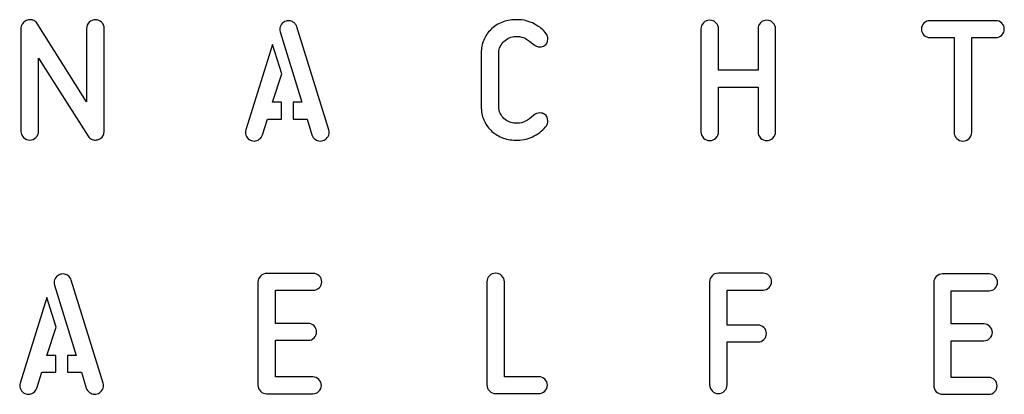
# Model space of a CAD drawing. Header units: millimetres. Extents: x -145 to 145, y -187 to 145.
# Tile 12 of 31: x 6 to 79, y -51 to -24. Entities that reach past the tile are written whole.
import ezdxf

# ---------------------------------------------------------------- set-up
doc = ezdxf.new("R2010")
doc.units = ezdxf.units.MM
doc.header["$MEASUREMENT"] = 0
doc.layers.add('Ebene 1', color=7, linetype='Continuous')

msp = doc.modelspace()

# ---------------------------------------------------------------- linework, layer by layer
at = {"layer": 'Ebene 1', "color": 1}
for points, knots in [([(7.1351, -26.4884), (7.1351, -26.4884), (7.1351, -31.8789), (7.1351, -31.8789), (7.1351, -31.8789), (7.1351, -32.0576), (7.0716, -32.2105), (6.9446, -32.3375), (6.9446, -32.3375), (6.8176, -32.4645), (6.6647, -32.528), (6.486, -32.528), (6.486, -32.528), (6.3072, -32.528), (6.1544, -32.4645), (6.0274, -32.3375), (6.0274, -32.3375), (5.9004, -32.2105), (5.8369, -32.0576), (5.8369, -31.8789), (5.8369, -31.8789), (5.8369, -31.8789), (5.8369, -24.273), (5.8369, -24.273), (5.8369, -24.273), (5.8369, -24.0472), (5.9403, -23.8685), (6.1473, -23.7368), (6.1473, -23.7368), (6.2508, -23.6709), (6.3684, -23.638), (6.5001, -23.638), (6.5001, -23.638), (6.6036, -23.638), (6.7023, -23.6615), (6.7964, -23.7086), (6.7964, -23.7086), (6.8905, -23.7556), (6.9658, -23.8262), (7.0222, -23.9202), (7.0222, -23.9202), (7.0222, -23.9202), (10.6911, -29.7058), (10.6911, -29.7058), (10.6911, -29.7058), (10.6911, -29.7058), (10.6911, -24.2871), (10.6911, -24.2871), (10.6911, -24.2871), (10.6911, -24.1084), (10.7546, -23.9555), (10.8816, -23.8285), (10.8816, -23.8285), (11.0086, -23.7015), (11.1615, -23.638), (11.3402, -23.638), (11.3402, -23.638), (11.5189, -23.638), (11.6718, -23.7015), (11.7988, -23.8285), (11.7988, -23.8285), (11.9258, -23.9555), (11.9893, -24.1084), (11.9893, -24.2871), (11.9893, -24.2871), (11.9893, -24.2871), (11.9893, -31.893), (11.9893, -31.893), (11.9893, -31.893), (11.9893, -32.1282), (11.8952, -32.3022), (11.7071, -32.4151), (11.7071, -32.4151), (11.5754, -32.4904), (11.4531, -32.528), (11.3402, -32.528), (11.3402, -32.528), (11.2367, -32.528), (11.1356, -32.5045), (11.0368, -32.4574), (11.0368, -32.4574), (10.938, -32.4104), (10.8604, -32.3399), (10.804, -32.2458), (10.804, -32.2458), (10.804, -32.2458), (7.1351, -26.4884), (7.1351, -26.4884)], [0, 0, 0, 0, 0.0454545, 0.0454545, 0.0454545, 0.0454545, 0.0909091, 0.0909091, 0.0909091, 0.0909091, 0.1363636, 0.1363636, 0.1363636, 0.1363636, 0.1818182, 0.1818182, 0.1818182, 0.1818182, 0.2272727, 0.2272727, 0.2272727, 0.2272727, 0.2727273, 0.2727273, 0.2727273, 0.2727273, 0.3181818, 0.3181818, 0.3181818, 0.3181818, 0.3636364, 0.3636364, 0.3636364, 0.3636364, 0.4090909, 0.4090909, 0.4090909, 0.4090909, 0.4545455, 0.4545455, 0.4545455, 0.4545455, 0.5, 0.5, 0.5, 0.5, 0.5454545, 0.5454545, 0.5454545, 0.5454545, 0.5909091, 0.5909091, 0.5909091, 0.5909091, 0.6363636, 0.6363636, 0.6363636, 0.6363636, 0.6818182, 0.6818182, 0.6818182, 0.6818182, 0.7272727, 0.7272727, 0.7272727, 0.7272727, 0.7727273, 0.7727273, 0.7727273, 0.7727273, 0.8181818, 0.8181818, 0.8181818, 0.8181818, 0.8636364, 0.8636364, 0.8636364, 0.8636364, 0.9090909, 0.9090909, 0.9090909, 0.9090909, 0.9545455, 0.9545455, 0.9545455, 0.9545455, 1, 1, 1, 1]), ([(28.5909, -31.767), (28.6097, -31.8423), (28.6191, -31.9035), (28.6191, -31.9505), (28.6191, -31.9505), (28.6191, -32.0916), (28.5721, -32.2233), (28.478, -32.3456), (28.478, -32.3456), (28.3839, -32.4679), (28.2757, -32.5432), (28.1534, -32.5714), (28.1534, -32.5714), (28.097, -32.5902), (28.0311, -32.5996), (27.9559, -32.5996), (27.9559, -32.5996), (27.8242, -32.5996), (27.7019, -32.5573), (27.589, -32.4726), (27.589, -32.4726), (27.4761, -32.3879), (27.3961, -32.2797), (27.3491, -32.148), (27.3491, -32.148), (27.3491, -32.148), (26.9822, -30.9768), (26.9822, -30.9768), (26.9822, -30.9768), (26.9822, -30.9768), (25.9521, -30.9768), (25.9521, -30.9768), (25.9521, -30.9768), (25.9521, -30.9768), (25.9521, -29.735), (25.9521, -29.735), (25.9521, -29.735), (25.9521, -29.735), (26.6012, -29.735), (26.6012, -29.735), (26.6012, -29.735), (26.6012, -29.735), (24.9926, -24.5422), (24.9926, -24.5422), (24.9926, -24.5422), (24.9737, -24.4669), (24.9643, -24.4058), (24.9643, -24.3587), (24.9643, -24.3587), (24.9643, -24.2176), (25.0114, -24.0859), (25.1054, -23.9636), (25.1054, -23.9636), (25.1995, -23.8413), (25.3077, -23.7661), (25.43, -23.7378), (25.43, -23.7378), (25.4864, -23.719), (25.5523, -23.7096), (25.6276, -23.7096), (25.6276, -23.7096), (25.7593, -23.7096), (25.8816, -23.7519), (25.9944, -23.8366), (25.9944, -23.8366), (26.1073, -23.9213), (26.1873, -24.0295), (26.2343, -24.1612), (26.2343, -24.1612), (26.2343, -24.1612), (28.5909, -31.767), (28.5909, -31.767)], [0, 0, 0, 0, 0.0555556, 0.0555556, 0.0555556, 0.0555556, 0.1111111, 0.1111111, 0.1111111, 0.1111111, 0.1666667, 0.1666667, 0.1666667, 0.1666667, 0.2222222, 0.2222222, 0.2222222, 0.2222222, 0.2777778, 0.2777778, 0.2777778, 0.2777778, 0.3333333, 0.3333333, 0.3333333, 0.3333333, 0.3888889, 0.3888889, 0.3888889, 0.3888889, 0.4444444, 0.4444444, 0.4444444, 0.4444444, 0.5, 0.5, 0.5, 0.5, 0.5555556, 0.5555556, 0.5555556, 0.5555556, 0.6111111, 0.6111111, 0.6111111, 0.6111111, 0.6666667, 0.6666667, 0.6666667, 0.6666667, 0.7222222, 0.7222222, 0.7222222, 0.7222222, 0.7777778, 0.7777778, 0.7777778, 0.7777778, 0.8333333, 0.8333333, 0.8333333, 0.8333333, 0.8888889, 0.8888889, 0.8888889, 0.8888889, 0.9444444, 0.9444444, 0.9444444, 0.9444444, 1, 1, 1, 1]), ([(42.4026, -32.5288), (42.0263, -32.5288), (41.6829, -32.4629), (41.3724, -32.3312), (41.3724, -32.3312), (41.062, -32.1995), (40.7939, -32.0232), (40.5681, -31.8021), (40.5681, -31.8021), (40.3423, -31.581), (40.1683, -31.3223), (40.046, -31.026), (40.046, -31.026), (39.9237, -30.7296), (39.8626, -30.4121), (39.8626, -30.0735), (39.8626, -30.0735), (39.8626, -30.0735), (39.8626, -26.0941), (39.8626, -26.0941), (39.8626, -26.0941), (39.8626, -25.7555), (39.9237, -25.438), (40.046, -25.1416), (40.046, -25.1416), (40.1683, -24.8453), (40.3423, -24.5866), (40.5681, -24.3655), (40.5681, -24.3655), (40.7939, -24.1445), (41.062, -23.9681), (41.3724, -23.8364), (41.3724, -23.8364), (41.6829, -23.7047), (42.0263, -23.6388), (42.4026, -23.6388), (42.4026, -23.6388), (42.4026, -23.6388), (42.5437, -23.6388), (42.5437, -23.6388), (42.5437, -23.6388), (42.9858, -23.6388), (43.3997, -23.7423), (43.7854, -23.9493), (43.7854, -23.9493), (44.1711, -24.1562), (44.4675, -24.4055), (44.6744, -24.6971), (44.6744, -24.6971), (44.7497, -24.8006), (44.7873, -24.9229), (44.7873, -25.064), (44.7873, -25.064), (44.7873, -25.271), (44.7074, -25.4309), (44.5474, -25.5438), (44.5474, -25.5438), (44.4534, -25.6097), (44.3358, -25.6426), (44.1947, -25.6426), (44.1947, -25.6426), (44.0159, -25.6426), (43.8654, -25.5861), (43.7431, -25.4732), (43.7431, -25.4732), (43.3198, -25.0781), (42.92, -24.8806), (42.5437, -24.8806), (42.5437, -24.8806), (42.5437, -24.8806), (42.4026, -24.8806), (42.4026, -24.8806), (42.4026, -24.8806), (42.2426, -24.8806), (42.0874, -24.9135), (41.9369, -24.9794), (41.9369, -24.9794), (41.7864, -25.0452), (41.6547, -25.1322), (41.5418, -25.2404), (41.5418, -25.2404), (41.4289, -25.3486), (41.3372, -25.4756), (41.2666, -25.6214), (41.2666, -25.6214), (41.1961, -25.7672), (41.1608, -25.9248), (41.1608, -26.0941), (41.1608, -26.0941), (41.1608, -26.0941), (41.1608, -30.0735), (41.1608, -30.0735), (41.1608, -30.0735), (41.1608, -30.2428), (41.1961, -30.4004), (41.2666, -30.5462), (41.2666, -30.5462), (41.3372, -30.692), (41.4289, -30.819), (41.5418, -30.9272), (41.5418, -30.9272), (41.6547, -31.0354), (41.7864, -31.1224), (41.9369, -31.1882), (41.9369, -31.1882), (42.0874, -31.2541), (42.2426, -31.287), (42.4026, -31.287), (42.4026, -31.287), (42.4026, -31.287), (42.5437, -31.287), (42.5437, -31.287), (42.5437, -31.287), (42.92, -31.287), (43.3198, -31.0895), (43.7431, -30.6944), (43.7431, -30.6944), (43.8654, -30.5815), (44.0159, -30.525), (44.1947, -30.525), (44.1947, -30.525), (44.3358, -30.525), (44.4534, -30.5579), (44.5474, -30.6238), (44.5474, -30.6238), (44.7074, -30.7367), (44.7873, -30.8966), (44.7873, -31.1036), (44.7873, -31.1036), (44.7873, -31.2447), (44.7497, -31.367), (44.6744, -31.4705), (44.6744, -31.4705), (44.4675, -31.7621), (44.1711, -32.0114), (43.7854, -32.2184), (43.7854, -32.2184), (43.3997, -32.4253), (42.9858, -32.5288), (42.5437, -32.5288), (42.5437, -32.5288), (42.5437, -32.5288), (42.4026, -32.5288), (42.4026, -32.5288)], [0, 0, 0, 0, 0.0277778, 0.0277778, 0.0277778, 0.0277778, 0.0555556, 0.0555556, 0.0555556, 0.0555556, 0.0833333, 0.0833333, 0.0833333, 0.0833333, 0.1111111, 0.1111111, 0.1111111, 0.1111111, 0.1388889, 0.1388889, 0.1388889, 0.1388889, 0.1666667, 0.1666667, 0.1666667, 0.1666667, 0.1944444, 0.1944444, 0.1944444, 0.1944444, 0.2222222, 0.2222222, 0.2222222, 0.2222222, 0.25, 0.25, 0.25, 0.25, 0.2777778, 0.2777778, 0.2777778, 0.2777778, 0.3055556, 0.3055556, 0.3055556, 0.3055556, 0.3333333, 0.3333333, 0.3333333, 0.3333333, 0.3611111, 0.3611111, 0.3611111, 0.3611111, 0.3888889, 0.3888889, 0.3888889, 0.3888889, 0.4166667, 0.4166667, 0.4166667, 0.4166667, 0.4444444, 0.4444444, 0.4444444, 0.4444444, 0.4722222, 0.4722222, 0.4722222, 0.4722222, 0.5, 0.5, 0.5, 0.5, 0.5277778, 0.5277778, 0.5277778, 0.5277778, 0.5555556, 0.5555556, 0.5555556, 0.5555556, 0.5833333, 0.5833333, 0.5833333, 0.5833333, 0.6111111, 0.6111111, 0.6111111, 0.6111111, 0.6388889, 0.6388889, 0.6388889, 0.6388889, 0.6666667, 0.6666667, 0.6666667, 0.6666667, 0.6944444, 0.6944444, 0.6944444, 0.6944444, 0.7222222, 0.7222222, 0.7222222, 0.7222222, 0.75, 0.75, 0.75, 0.75, 0.7777778, 0.7777778, 0.7777778, 0.7777778, 0.8055556, 0.8055556, 0.8055556, 0.8055556, 0.8333333, 0.8333333, 0.8333333, 0.8333333, 0.8611111, 0.8611111, 0.8611111, 0.8611111, 0.8888889, 0.8888889, 0.8888889, 0.8888889, 0.9166667, 0.9166667, 0.9166667, 0.9166667, 0.9444444, 0.9444444, 0.9444444, 0.9444444, 0.9722222, 0.9722222, 0.9722222, 0.9722222, 1, 1, 1, 1]), ([(61.621, -31.9161), (61.621, -32.0948), (61.5575, -32.2477), (61.4305, -32.3747), (61.4305, -32.3747), (61.3035, -32.5017), (61.1506, -32.5652), (60.9719, -32.5652), (60.9719, -32.5652), (60.7932, -32.5652), (60.6403, -32.5017), (60.5133, -32.3747), (60.5133, -32.3747), (60.3863, -32.2477), (60.3228, -32.0948), (60.3228, -31.9161), (60.3228, -31.9161), (60.3228, -31.9161), (60.3228, -28.6141), (60.3228, -28.6141), (60.3228, -28.6141), (60.3228, -28.6141), (57.4018, -28.6141), (57.4018, -28.6141), (57.4018, -28.6141), (57.4018, -28.6141), (57.4018, -31.9161), (57.4018, -31.9161), (57.4018, -31.9161), (57.4018, -32.0948), (57.3383, -32.2477), (57.2113, -32.3747), (57.2113, -32.3747), (57.0843, -32.5017), (56.9314, -32.5652), (56.7527, -32.5652), (56.7527, -32.5652), (56.5739, -32.5652), (56.4211, -32.5017), (56.2941, -32.3747), (56.2941, -32.3747), (56.1671, -32.2477), (56.1036, -32.0948), (56.1036, -31.9161), (56.1036, -31.9161), (56.1036, -31.9161), (56.1036, -24.3243), (56.1036, -24.3243), (56.1036, -24.3243), (56.1036, -24.1456), (56.1671, -23.9927), (56.2941, -23.8657), (56.2941, -23.8657), (56.4211, -23.7387), (56.5739, -23.6752), (56.7527, -23.6752), (56.7527, -23.6752), (56.9314, -23.6752), (57.0843, -23.7387), (57.2113, -23.8657), (57.2113, -23.8657), (57.3383, -23.9927), (57.4018, -24.1456), (57.4018, -24.3243), (57.4018, -24.3243), (57.4018, -24.3243), (57.4018, -27.3723), (57.4018, -27.3723), (57.4018, -27.3723), (57.4018, -27.3723), (60.3228, -27.3723), (60.3228, -27.3723), (60.3228, -27.3723), (60.3228, -27.3723), (60.3228, -24.3243), (60.3228, -24.3243), (60.3228, -24.3243), (60.3228, -24.1456), (60.3863, -23.9927), (60.5133, -23.8657), (60.5133, -23.8657), (60.6403, -23.7387), (60.7932, -23.6752), (60.9719, -23.6752), (60.9719, -23.6752), (61.1506, -23.6752), (61.3035, -23.7387), (61.4305, -23.8657), (61.4305, -23.8657), (61.5575, -23.9927), (61.621, -24.1456), (61.621, -24.3243), (61.621, -24.3243), (61.621, -24.3243), (61.621, -31.9161), (61.621, -31.9161)], [0, 0, 0, 0, 0.0416667, 0.0416667, 0.0416667, 0.0416667, 0.0833333, 0.0833333, 0.0833333, 0.0833333, 0.125, 0.125, 0.125, 0.125, 0.1666667, 0.1666667, 0.1666667, 0.1666667, 0.2083333, 0.2083333, 0.2083333, 0.2083333, 0.25, 0.25, 0.25, 0.25, 0.2916667, 0.2916667, 0.2916667, 0.2916667, 0.3333333, 0.3333333, 0.3333333, 0.3333333, 0.375, 0.375, 0.375, 0.375, 0.4166667, 0.4166667, 0.4166667, 0.4166667, 0.4583333, 0.4583333, 0.4583333, 0.4583333, 0.5, 0.5, 0.5, 0.5, 0.5416667, 0.5416667, 0.5416667, 0.5416667, 0.5833333, 0.5833333, 0.5833333, 0.5833333, 0.625, 0.625, 0.625, 0.625, 0.6666667, 0.6666667, 0.6666667, 0.6666667, 0.7083333, 0.7083333, 0.7083333, 0.7083333, 0.75, 0.75, 0.75, 0.75, 0.7916667, 0.7916667, 0.7916667, 0.7916667, 0.8333333, 0.8333333, 0.8333333, 0.8333333, 0.875, 0.875, 0.875, 0.875, 0.9166667, 0.9166667, 0.9166667, 0.9166667, 0.9583333, 0.9583333, 0.9583333, 0.9583333, 1, 1, 1, 1]), ([(77.9096, -23.7108), (78.0789, -23.7108), (78.2247, -23.772), (78.347, -23.8943), (78.347, -23.8943), (78.4693, -24.0165), (78.5305, -24.1624), (78.5305, -24.3317), (78.5305, -24.3317), (78.5305, -24.501), (78.4693, -24.6468), (78.347, -24.7691), (78.347, -24.7691), (78.2247, -24.8914), (78.0789, -24.9526), (77.9096, -24.9526), (77.9096, -24.9526), (77.9096, -24.9526), (76.1175, -24.9526), (76.1175, -24.9526), (76.1175, -24.9526), (76.1175, -24.9526), (76.1175, -31.9517), (76.1175, -31.9517), (76.1175, -31.9517), (76.1175, -32.1304), (76.054, -32.2833), (75.927, -32.4103), (75.927, -32.4103), (75.8, -32.5373), (75.6471, -32.6008), (75.4684, -32.6008), (75.4684, -32.6008), (75.2896, -32.6008), (75.1368, -32.5373), (75.0098, -32.4103), (75.0098, -32.4103), (74.8828, -32.2833), (74.8193, -32.1304), (74.8193, -31.9517), (74.8193, -31.9517), (74.8193, -31.9517), (74.8193, -24.9526), (74.8193, -24.9526), (74.8193, -24.9526), (74.8193, -24.9526), (73.0272, -24.9526), (73.0272, -24.9526), (73.0272, -24.9526), (72.8578, -24.9526), (72.712, -24.8914), (72.5897, -24.7691), (72.5897, -24.7691), (72.4674, -24.6468), (72.4063, -24.501), (72.4063, -24.3317), (72.4063, -24.3317), (72.4063, -24.1624), (72.4674, -24.0165), (72.5897, -23.8943), (72.5897, -23.8943), (72.712, -23.772), (72.8578, -23.7108), (73.0272, -23.7108), (73.0272, -23.7108), (73.0272, -23.7108), (77.9096, -23.7108), (77.9096, -23.7108)], [0, 0, 0, 0, 0.0588235, 0.0588235, 0.0588235, 0.0588235, 0.1176471, 0.1176471, 0.1176471, 0.1176471, 0.1764706, 0.1764706, 0.1764706, 0.1764706, 0.2352941, 0.2352941, 0.2352941, 0.2352941, 0.2941176, 0.2941176, 0.2941176, 0.2941176, 0.3529412, 0.3529412, 0.3529412, 0.3529412, 0.4117647, 0.4117647, 0.4117647, 0.4117647, 0.4705882, 0.4705882, 0.4705882, 0.4705882, 0.5294118, 0.5294118, 0.5294118, 0.5294118, 0.5882353, 0.5882353, 0.5882353, 0.5882353, 0.6470588, 0.6470588, 0.6470588, 0.6470588, 0.7058824, 0.7058824, 0.7058824, 0.7058824, 0.7647059, 0.7647059, 0.7647059, 0.7647059, 0.8235294, 0.8235294, 0.8235294, 0.8235294, 0.8823529, 0.8823529, 0.8823529, 0.8823529, 0.9411765, 0.9411765, 0.9411765, 0.9411765, 1, 1, 1, 1]), ([(25.1196, -27.6325), (25.1196, -27.6325), (24.4422, -29.735), (24.4422, -29.735), (24.4422, -29.735), (24.4422, -29.735), (25.1054, -29.735), (25.1054, -29.735), (25.1054, -29.735), (25.1054, -29.735), (25.1054, -30.9768), (25.1054, -30.9768), (25.1054, -30.9768), (25.1054, -30.9768), (24.0612, -30.9768), (24.0612, -30.9768), (24.0612, -30.9768), (24.0612, -30.9768), (23.6943, -32.148), (23.6943, -32.148), (23.6943, -32.148), (23.6473, -32.2797), (23.5673, -32.3879), (23.4544, -32.4726), (23.4544, -32.4726), (23.3416, -32.5573), (23.2193, -32.5996), (23.0876, -32.5996), (23.0876, -32.5996), (23.0123, -32.5996), (22.9464, -32.5902), (22.89, -32.5714), (22.89, -32.5714), (22.7677, -32.5432), (22.6595, -32.4679), (22.5654, -32.3456), (22.5654, -32.3456), (22.4714, -32.2233), (22.4243, -32.0916), (22.4243, -31.9505), (22.4243, -31.9505), (22.4243, -31.9035), (22.4337, -31.8423), (22.4526, -31.767), (22.4526, -31.767), (22.4526, -31.767), (24.4281, -25.4594), (24.4281, -25.4594), (24.4281, -25.4594), (24.4281, -25.4594), (25.1196, -27.6325), (25.1196, -27.6325)], [0, 0, 0, 0, 0.0769231, 0.0769231, 0.0769231, 0.0769231, 0.1538462, 0.1538462, 0.1538462, 0.1538462, 0.2307692, 0.2307692, 0.2307692, 0.2307692, 0.3076923, 0.3076923, 0.3076923, 0.3076923, 0.3846154, 0.3846154, 0.3846154, 0.3846154, 0.4615385, 0.4615385, 0.4615385, 0.4615385, 0.5384615, 0.5384615, 0.5384615, 0.5384615, 0.6153846, 0.6153846, 0.6153846, 0.6153846, 0.6923077, 0.6923077, 0.6923077, 0.6923077, 0.7692308, 0.7692308, 0.7692308, 0.7692308, 0.8461538, 0.8461538, 0.8461538, 0.8461538, 0.9230769, 0.9230769, 0.9230769, 0.9230769, 1, 1, 1, 1]), ([(11.908, -50.4699), (11.9268, -50.5452), (11.9362, -50.6064), (11.9362, -50.6534), (11.9362, -50.6534), (11.9362, -50.7945), (11.8892, -50.9262), (11.7951, -51.0485), (11.7951, -51.0485), (11.701, -51.1708), (11.5928, -51.2461), (11.4705, -51.2743), (11.4705, -51.2743), (11.4141, -51.2931), (11.3482, -51.3025), (11.273, -51.3025), (11.273, -51.3025), (11.1413, -51.3025), (11.019, -51.2602), (10.9061, -51.1755), (10.9061, -51.1755), (10.7932, -51.0908), (10.7132, -50.9826), (10.6662, -50.8509), (10.6662, -50.8509), (10.6662, -50.8509), (10.2993, -49.6797), (10.2993, -49.6797), (10.2993, -49.6797), (10.2993, -49.6797), (9.2692, -49.6797), (9.2692, -49.6797), (9.2692, -49.6797), (9.2692, -49.6797), (9.2692, -48.4379), (9.2692, -48.4379), (9.2692, -48.4379), (9.2692, -48.4379), (9.9183, -48.4379), (9.9183, -48.4379), (9.9183, -48.4379), (9.9183, -48.4379), (8.3097, -43.2451), (8.3097, -43.2451), (8.3097, -43.2451), (8.2908, -43.1698), (8.2814, -43.1087), (8.2814, -43.0616), (8.2814, -43.0616), (8.2814, -42.9205), (8.3285, -42.7888), (8.4225, -42.6665), (8.4225, -42.6665), (8.5166, -42.5442), (8.6248, -42.469), (8.7471, -42.4407), (8.7471, -42.4407), (8.8035, -42.4219), (8.8694, -42.4125), (8.9447, -42.4125), (8.9447, -42.4125), (9.0764, -42.4125), (9.1987, -42.4548), (9.3115, -42.5395), (9.3115, -42.5395), (9.4244, -42.6242), (9.5044, -42.7324), (9.5514, -42.8641), (9.5514, -42.8641), (9.5514, -42.8641), (11.908, -50.4699), (11.908, -50.4699)], [0, 0, 0, 0, 0.0555556, 0.0555556, 0.0555556, 0.0555556, 0.1111111, 0.1111111, 0.1111111, 0.1111111, 0.1666667, 0.1666667, 0.1666667, 0.1666667, 0.2222222, 0.2222222, 0.2222222, 0.2222222, 0.2777778, 0.2777778, 0.2777778, 0.2777778, 0.3333333, 0.3333333, 0.3333333, 0.3333333, 0.3888889, 0.3888889, 0.3888889, 0.3888889, 0.4444444, 0.4444444, 0.4444444, 0.4444444, 0.5, 0.5, 0.5, 0.5, 0.5555556, 0.5555556, 0.5555556, 0.5555556, 0.6111111, 0.6111111, 0.6111111, 0.6111111, 0.6666667, 0.6666667, 0.6666667, 0.6666667, 0.7222222, 0.7222222, 0.7222222, 0.7222222, 0.7777778, 0.7777778, 0.7777778, 0.7777778, 0.8333333, 0.8333333, 0.8333333, 0.8333333, 0.8888889, 0.8888889, 0.8888889, 0.8888889, 0.9444444, 0.9444444, 0.9444444, 0.9444444, 1, 1, 1, 1]), ([(24.0065, -51.2671), (23.8277, -51.2671), (23.6749, -51.2036), (23.5479, -51.0766), (23.5479, -51.0766), (23.4209, -50.9496), (23.3574, -50.7967), (23.3574, -50.618), (23.3574, -50.618), (23.3574, -50.618), (23.3574, -43.0262), (23.3574, -43.0262), (23.3574, -43.0262), (23.3574, -42.8475), (23.4209, -42.6946), (23.5479, -42.5676), (23.5479, -42.5676), (23.6749, -42.4406), (23.8277, -42.3771), (24.0065, -42.3771), (24.0065, -42.3771), (24.0065, -42.3771), (27.4496, -42.3771), (27.4496, -42.3771), (27.4496, -42.3771), (27.6189, -42.3771), (27.7647, -42.4383), (27.887, -42.5606), (27.887, -42.5606), (28.0093, -42.6828), (28.0705, -42.8287), (28.0705, -42.998), (28.0705, -42.998), (28.0705, -43.1673), (28.0093, -43.3131), (27.887, -43.4354), (27.887, -43.4354), (27.7647, -43.5577), (27.6189, -43.6189), (27.4496, -43.6189), (27.4496, -43.6189), (27.4496, -43.6189), (24.6556, -43.6189), (24.6556, -43.6189), (24.6556, -43.6189), (24.6556, -43.6189), (24.6556, -46.0742), (24.6556, -46.0742), (24.6556, -46.0742), (24.6556, -46.0742), (27.0686, -46.0742), (27.0686, -46.0742), (27.0686, -46.0742), (27.2379, -46.0742), (27.3837, -46.1354), (27.506, -46.2577), (27.506, -46.2577), (27.6283, -46.38), (27.6895, -46.5258), (27.6895, -46.6951), (27.6895, -46.6951), (27.6895, -46.8644), (27.6283, -47.0103), (27.506, -47.1325), (27.506, -47.1325), (27.3837, -47.2548), (27.2379, -47.316), (27.0686, -47.316), (27.0686, -47.316), (27.0686, -47.316), (24.6556, -47.316), (24.6556, -47.316), (24.6556, -47.316), (24.6556, -47.316), (24.6556, -50.0253), (24.6556, -50.0253), (24.6556, -50.0253), (24.6556, -50.0253), (27.4214, -50.0253), (27.4214, -50.0253), (27.4214, -50.0253), (27.5907, -50.0253), (27.7365, -50.0865), (27.8588, -50.2088), (27.8588, -50.2088), (27.9811, -50.3311), (28.0423, -50.4769), (28.0423, -50.6462), (28.0423, -50.6462), (28.0423, -50.8155), (27.9811, -50.9614), (27.8588, -51.0837), (27.8588, -51.0837), (27.7365, -51.206), (27.5907, -51.2671), (27.4214, -51.2671), (27.4214, -51.2671), (27.4214, -51.2671), (24.0065, -51.2671), (24.0065, -51.2671)], [0, 0, 0, 0, 0.04, 0.04, 0.04, 0.04, 0.08, 0.08, 0.08, 0.08, 0.12, 0.12, 0.12, 0.12, 0.16, 0.16, 0.16, 0.16, 0.2, 0.2, 0.2, 0.2, 0.24, 0.24, 0.24, 0.24, 0.28, 0.28, 0.28, 0.28, 0.32, 0.32, 0.32, 0.32, 0.36, 0.36, 0.36, 0.36, 0.4, 0.4, 0.4, 0.4, 0.44, 0.44, 0.44, 0.44, 0.48, 0.48, 0.48, 0.48, 0.52, 0.52, 0.52, 0.52, 0.56, 0.56, 0.56, 0.56, 0.6, 0.6, 0.6, 0.6, 0.64, 0.64, 0.64, 0.64, 0.68, 0.68, 0.68, 0.68, 0.72, 0.72, 0.72, 0.72, 0.76, 0.76, 0.76, 0.76, 0.8, 0.8, 0.8, 0.8, 0.84, 0.84, 0.84, 0.84, 0.88, 0.88, 0.88, 0.88, 0.92, 0.92, 0.92, 0.92, 0.96, 0.96, 0.96, 0.96, 1, 1, 1, 1]), ([(44.1291, -50.0074), (44.2984, -50.0074), (44.4442, -50.0686), (44.5665, -50.1909), (44.5665, -50.1909), (44.6888, -50.3132), (44.75, -50.459), (44.75, -50.6283), (44.75, -50.6283), (44.75, -50.7976), (44.6888, -50.9435), (44.5665, -51.0658), (44.5665, -51.0658), (44.4442, -51.1881), (44.2937, -51.2492), (44.115, -51.2492), (44.115, -51.2492), (44.115, -51.2492), (40.9259, -51.2492), (40.9259, -51.2492), (40.9259, -51.2492), (40.7471, -51.2492), (40.5943, -51.1857), (40.4673, -51.0587), (40.4673, -51.0587), (40.3403, -50.9317), (40.2768, -50.7788), (40.2768, -50.6001), (40.2768, -50.6001), (40.2768, -50.6001), (40.2768, -43.0083), (40.2768, -43.0083), (40.2768, -43.0083), (40.2768, -42.8296), (40.3403, -42.6767), (40.4673, -42.5497), (40.4673, -42.5497), (40.5943, -42.4227), (40.7471, -42.3592), (40.9259, -42.3592), (40.9259, -42.3592), (41.1046, -42.3592), (41.2575, -42.4227), (41.3845, -42.5497), (41.3845, -42.5497), (41.5115, -42.6767), (41.575, -42.8296), (41.575, -43.0083), (41.575, -43.0083), (41.575, -43.0083), (41.575, -50.0074), (41.575, -50.0074), (41.575, -50.0074), (41.575, -50.0074), (44.1291, -50.0074), (44.1291, -50.0074)], [0, 0, 0, 0, 0.0714286, 0.0714286, 0.0714286, 0.0714286, 0.1428571, 0.1428571, 0.1428571, 0.1428571, 0.2142857, 0.2142857, 0.2142857, 0.2142857, 0.2857143, 0.2857143, 0.2857143, 0.2857143, 0.3571429, 0.3571429, 0.3571429, 0.3571429, 0.4285714, 0.4285714, 0.4285714, 0.4285714, 0.5, 0.5, 0.5, 0.5, 0.5714286, 0.5714286, 0.5714286, 0.5714286, 0.6428571, 0.6428571, 0.6428571, 0.6428571, 0.7142857, 0.7142857, 0.7142857, 0.7142857, 0.7857143, 0.7857143, 0.7857143, 0.7857143, 0.8571429, 0.8571429, 0.8571429, 0.8571429, 0.9285714, 0.9285714, 0.9285714, 0.9285714, 1, 1, 1, 1]), ([(60.325, -46.1975), (60.4943, -46.1975), (60.6401, -46.2587), (60.7624, -46.381), (60.7624, -46.381), (60.8847, -46.5033), (60.9459, -46.6491), (60.9459, -46.8184), (60.9459, -46.8184), (60.9459, -46.9877), (60.8847, -47.1336), (60.7624, -47.2559), (60.7624, -47.2559), (60.6401, -47.3782), (60.4943, -47.4393), (60.325, -47.4393), (60.325, -47.4393), (60.325, -47.4393), (58.039, -47.4393), (58.039, -47.4393), (58.039, -47.4393), (58.039, -47.4393), (58.039, -50.6002), (58.039, -50.6002), (58.039, -50.6002), (58.039, -50.7789), (57.9755, -50.9318), (57.8485, -51.0588), (57.8485, -51.0588), (57.7215, -51.1858), (57.5686, -51.2493), (57.3899, -51.2493), (57.3899, -51.2493), (57.2111, -51.2493), (57.0583, -51.1858), (56.9313, -51.0588), (56.9313, -51.0588), (56.8043, -50.9318), (56.7408, -50.7789), (56.7408, -50.6002), (56.7408, -50.6002), (56.7408, -50.6002), (56.7408, -43.0084), (56.7408, -43.0084), (56.7408, -43.0084), (56.7408, -42.8297), (56.8043, -42.6768), (56.9313, -42.5498), (56.9313, -42.5498), (57.0583, -42.4228), (57.2111, -42.3593), (57.3899, -42.3593), (57.3899, -42.3593), (57.3899, -42.3593), (60.706, -42.3593), (60.706, -42.3593), (60.706, -42.3593), (60.8753, -42.3593), (61.0211, -42.4205), (61.1434, -42.5428), (61.1434, -42.5428), (61.2657, -42.665), (61.3269, -42.8109), (61.3269, -42.9802), (61.3269, -42.9802), (61.3269, -43.1495), (61.2657, -43.2953), (61.1434, -43.4176), (61.1434, -43.4176), (61.0211, -43.5399), (60.8753, -43.6011), (60.706, -43.6011), (60.706, -43.6011), (60.706, -43.6011), (58.039, -43.6011), (58.039, -43.6011), (58.039, -43.6011), (58.039, -43.6011), (58.039, -46.1975), (58.039, -46.1975), (58.039, -46.1975), (58.039, -46.1975), (60.325, -46.1975), (60.325, -46.1975)], [0, 0, 0, 0, 0.047619, 0.047619, 0.047619, 0.047619, 0.0952381, 0.0952381, 0.0952381, 0.0952381, 0.1428571, 0.1428571, 0.1428571, 0.1428571, 0.1904762, 0.1904762, 0.1904762, 0.1904762, 0.2380952, 0.2380952, 0.2380952, 0.2380952, 0.2857143, 0.2857143, 0.2857143, 0.2857143, 0.3333333, 0.3333333, 0.3333333, 0.3333333, 0.3809524, 0.3809524, 0.3809524, 0.3809524, 0.4285714, 0.4285714, 0.4285714, 0.4285714, 0.4761905, 0.4761905, 0.4761905, 0.4761905, 0.5238095, 0.5238095, 0.5238095, 0.5238095, 0.5714286, 0.5714286, 0.5714286, 0.5714286, 0.6190476, 0.6190476, 0.6190476, 0.6190476, 0.6666667, 0.6666667, 0.6666667, 0.6666667, 0.7142857, 0.7142857, 0.7142857, 0.7142857, 0.7619048, 0.7619048, 0.7619048, 0.7619048, 0.8095238, 0.8095238, 0.8095238, 0.8095238, 0.8571429, 0.8571429, 0.8571429, 0.8571429, 0.9047619, 0.9047619, 0.9047619, 0.9047619, 0.952381, 0.952381, 0.952381, 0.952381, 1, 1, 1, 1]), ([(73.9632, -51.3036), (73.7844, -51.3036), (73.6316, -51.2401), (73.5046, -51.1131), (73.5046, -51.1131), (73.3776, -50.9861), (73.3141, -50.8332), (73.3141, -50.6545), (73.3141, -50.6545), (73.3141, -50.6545), (73.3141, -43.0627), (73.3141, -43.0627), (73.3141, -43.0627), (73.3141, -42.884), (73.3776, -42.7311), (73.5046, -42.6041), (73.5046, -42.6041), (73.6316, -42.4771), (73.7844, -42.4136), (73.9632, -42.4136), (73.9632, -42.4136), (73.9632, -42.4136), (77.4063, -42.4136), (77.4063, -42.4136), (77.4063, -42.4136), (77.5756, -42.4136), (77.7214, -42.4748), (77.8437, -42.5971), (77.8437, -42.5971), (77.966, -42.7193), (78.0272, -42.8652), (78.0272, -43.0345), (78.0272, -43.0345), (78.0272, -43.2038), (77.966, -43.3496), (77.8437, -43.4719), (77.8437, -43.4719), (77.7214, -43.5942), (77.5756, -43.6554), (77.4063, -43.6554), (77.4063, -43.6554), (77.4063, -43.6554), (74.6123, -43.6554), (74.6123, -43.6554), (74.6123, -43.6554), (74.6123, -43.6554), (74.6123, -46.1107), (74.6123, -46.1107), (74.6123, -46.1107), (74.6123, -46.1107), (77.0253, -46.1107), (77.0253, -46.1107), (77.0253, -46.1107), (77.1946, -46.1107), (77.3404, -46.1719), (77.4627, -46.2942), (77.4627, -46.2942), (77.585, -46.4165), (77.6462, -46.5623), (77.6462, -46.7316), (77.6462, -46.7316), (77.6462, -46.9009), (77.585, -47.0468), (77.4627, -47.169), (77.4627, -47.169), (77.3404, -47.2913), (77.1946, -47.3525), (77.0253, -47.3525), (77.0253, -47.3525), (77.0253, -47.3525), (74.6123, -47.3525), (74.6123, -47.3525), (74.6123, -47.3525), (74.6123, -47.3525), (74.6123, -50.0618), (74.6123, -50.0618), (74.6123, -50.0618), (74.6123, -50.0618), (77.3781, -50.0618), (77.3781, -50.0618), (77.3781, -50.0618), (77.5474, -50.0618), (77.6932, -50.123), (77.8155, -50.2453), (77.8155, -50.2453), (77.9378, -50.3676), (77.999, -50.5134), (77.999, -50.6827), (77.999, -50.6827), (77.999, -50.852), (77.9378, -50.9979), (77.8155, -51.1202), (77.8155, -51.1202), (77.6932, -51.2425), (77.5474, -51.3036), (77.3781, -51.3036), (77.3781, -51.3036), (77.3781, -51.3036), (73.9632, -51.3036), (73.9632, -51.3036)], [0, 0, 0, 0, 0.04, 0.04, 0.04, 0.04, 0.08, 0.08, 0.08, 0.08, 0.12, 0.12, 0.12, 0.12, 0.16, 0.16, 0.16, 0.16, 0.2, 0.2, 0.2, 0.2, 0.24, 0.24, 0.24, 0.24, 0.28, 0.28, 0.28, 0.28, 0.32, 0.32, 0.32, 0.32, 0.36, 0.36, 0.36, 0.36, 0.4, 0.4, 0.4, 0.4, 0.44, 0.44, 0.44, 0.44, 0.48, 0.48, 0.48, 0.48, 0.52, 0.52, 0.52, 0.52, 0.56, 0.56, 0.56, 0.56, 0.6, 0.6, 0.6, 0.6, 0.64, 0.64, 0.64, 0.64, 0.68, 0.68, 0.68, 0.68, 0.72, 0.72, 0.72, 0.72, 0.76, 0.76, 0.76, 0.76, 0.8, 0.8, 0.8, 0.8, 0.84, 0.84, 0.84, 0.84, 0.88, 0.88, 0.88, 0.88, 0.92, 0.92, 0.92, 0.92, 0.96, 0.96, 0.96, 0.96, 1, 1, 1, 1]), ([(8.4367, -46.3354), (8.4367, -46.3354), (7.7593, -48.4379), (7.7593, -48.4379), (7.7593, -48.4379), (7.7593, -48.4379), (8.4225, -48.4379), (8.4225, -48.4379), (8.4225, -48.4379), (8.4225, -48.4379), (8.4225, -49.6797), (8.4225, -49.6797), (8.4225, -49.6797), (8.4225, -49.6797), (7.3783, -49.6797), (7.3783, -49.6797), (7.3783, -49.6797), (7.3783, -49.6797), (7.0114, -50.8509), (7.0114, -50.8509), (7.0114, -50.8509), (6.9644, -50.9826), (6.8844, -51.0908), (6.7715, -51.1755), (6.7715, -51.1755), (6.6587, -51.2602), (6.5364, -51.3025), (6.4047, -51.3025), (6.4047, -51.3025), (6.3294, -51.3025), (6.2635, -51.2931), (6.2071, -51.2743), (6.2071, -51.2743), (6.0848, -51.2461), (5.9766, -51.1708), (5.8825, -51.0485), (5.8825, -51.0485), (5.7885, -50.9262), (5.7414, -50.7945), (5.7414, -50.6534), (5.7414, -50.6534), (5.7414, -50.6064), (5.7508, -50.5452), (5.7697, -50.4699), (5.7697, -50.4699), (5.7697, -50.4699), (7.7452, -44.1623), (7.7452, -44.1623), (7.7452, -44.1623), (7.7452, -44.1623), (8.4367, -46.3354), (8.4367, -46.3354)], [0, 0, 0, 0, 0.0769231, 0.0769231, 0.0769231, 0.0769231, 0.1538462, 0.1538462, 0.1538462, 0.1538462, 0.2307692, 0.2307692, 0.2307692, 0.2307692, 0.3076923, 0.3076923, 0.3076923, 0.3076923, 0.3846154, 0.3846154, 0.3846154, 0.3846154, 0.4615385, 0.4615385, 0.4615385, 0.4615385, 0.5384615, 0.5384615, 0.5384615, 0.5384615, 0.6153846, 0.6153846, 0.6153846, 0.6153846, 0.6923077, 0.6923077, 0.6923077, 0.6923077, 0.7692308, 0.7692308, 0.7692308, 0.7692308, 0.8461538, 0.8461538, 0.8461538, 0.8461538, 0.9230769, 0.9230769, 0.9230769, 0.9230769, 1, 1, 1, 1])]:
    msp.add_open_spline(points, degree=3, knots=knots, dxfattribs=at)

doc.saveas('drawing.dxf')
